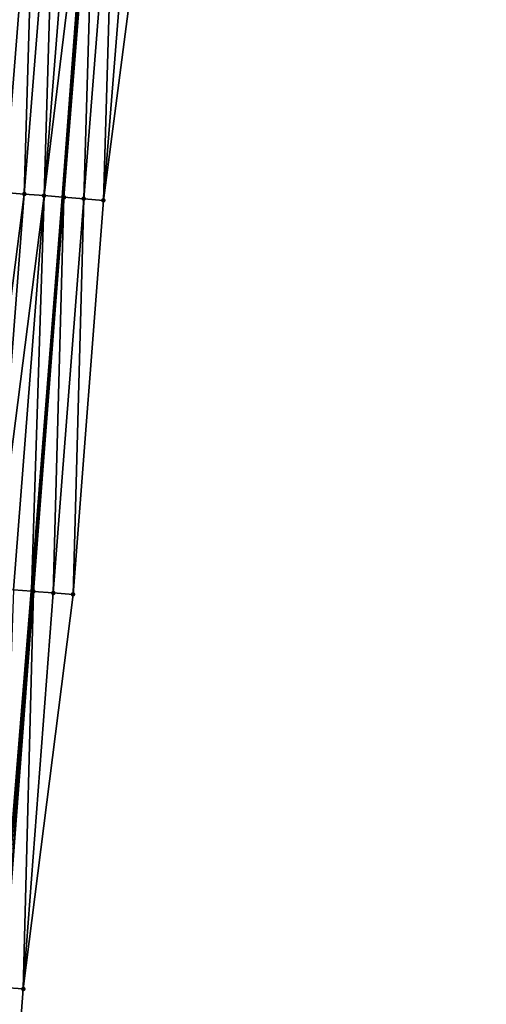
# Model space of a CAD drawing. Header units: feet. Extents: x 2017424 to 2024169, y 808042 to 818730.
# Tile 57 of 256: x 2023567 to 2023590, y 809803 to 809853. Entities that reach past the tile are written whole.
import ezdxf

# ---------------------------------------------------------------- set-up
doc = ezdxf.new("R2010")
doc.units = ezdxf.units.FT
doc.header["$MEASUREMENT"] = 0
for name, color, linetype, lineweight in [('EP_Travel Lane', 172, 'Continuous', 53), ('NB-Road Shots', 141, 'Continuous', 100), ('NB-Road X-Section', 40, 'Continuous', 13)]:
    doc.layers.add(name, color=color, linetype=linetype, lineweight=lineweight)
doc.layers.add('I-77-MM15-17_NB-Surface-BORDER', color=7, linetype='Continuous')
doc.layers.add('I-77-MM15-17_NB-Surface-TIN', color=7, linetype='Continuous')

msp = doc.modelspace()

# ---------------------------------------------------------------- linework, layer by layer
at = {"layer": 'EP_Travel Lane'}
msp.add_polyline3d([(2023587.38081022, 810082.9393545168, 279.6303487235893), (2023585.718211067, 810063.0146571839, 279.1370583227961), (2023584.05558779, 810043.0896707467, 278.6548843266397), (2023582.513343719, 810023.2538621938, 278.1938752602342), (2023581.029418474, 810003.3140745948, 277.7291215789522), (2023579.545464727, 809983.3739040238, 277.2828828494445), (2023578.061524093, 809963.4339096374, 276.828121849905), (2023576.577568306, 809943.4937116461, 276.3832044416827), (2023575.093594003, 809923.5532648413, 275.9503223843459), (2023573.609587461, 809903.6123848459, 275.5384094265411), (2023572.125566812, 809883.6713152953, 275.1356553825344), (2023570.641507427, 809863.7297252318, 274.7580689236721), (2023569.15742506, 809843.7878263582, 274.3954352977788), (2023567.592539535, 809823.9393557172, 274.0622210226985), (2023565.968392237, 809804.0075395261, 273.7478977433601), (2023564.344225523, 809784.0754850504, 273.449519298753), (2023562.720081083, 809764.1437039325, 273.1328310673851)], dxfattribs=at)
at = {"layer": 'I-77-MM15-17_NB-Surface-BORDER', "color": 3, "linetype": 'Continuous', "lineweight": -3}
msp.add_polyline3d([(2023590.47309089, 810082.6807378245, 279.5483229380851), (2023588.793050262, 810062.7580426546, 279.0347510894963), (2023586.116415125, 810042.9178206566, 278.5810172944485), (2023584.503194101, 810023.0967757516, 278.1300830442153), (2023581.91952428, 810003.2438010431, 277.7008351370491), (2023580.737764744, 809983.2798798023, 277.2398256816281), (2023579.660353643, 809963.3079104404, 276.7663564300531), (2023578.156046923, 809943.36929621, 276.3231883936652), (2023576.569221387, 809923.4369396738, 275.8950075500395), (2023575.979260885, 809903.4254619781, 275.4553120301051), (2023575.389275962, 809883.413677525, 275.030450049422), (2023573.802363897, 809863.4802340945, 274.6548588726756), (2023571.218523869, 809843.6251213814, 274.3290665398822), (2023569.688583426, 809823.7818453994, 274.0004368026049), (2023567.184098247, 809803.9160691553, 273.7196817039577), (2023565.676787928, 809783.975177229, 273.4215958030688), (2023564.169498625, 809764.0345633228, 273.1048966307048)], dxfattribs=at)
at = {"layer": 'I-77-MM15-17_NB-Surface-TIN', "color": 128, "linetype": 'Continuous', "lineweight": -3}
for points in [[(2023566.234056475, 809844.0189407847, 274.4731672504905), (2023567.820987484, 809863.9526221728, 274.8372272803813), (2023566.824102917, 809864.0314979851, 274.8606311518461)], [(2023566.234056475, 809844.0189407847, 274.4731672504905), (2023567.230944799, 809843.9401121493, 274.4474806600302), (2023567.820987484, 809863.9526221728, 274.8372272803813)], [(2023567.230944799, 809843.9401121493, 274.4474806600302), (2023568.817874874, 809863.8737818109, 274.812107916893), (2023567.820987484, 809863.9526221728, 274.8372272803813)], [(2023567.230944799, 809843.9401121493, 274.4474806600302), (2023568.227834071, 809843.8612954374, 274.4212170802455), (2023568.817874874, 809863.8737818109, 274.812107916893)], [(2023568.227834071, 809843.8612954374, 274.4212170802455), (2023569.814767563, 809863.7950080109, 274.7837675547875), (2023568.817874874, 809863.8737818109, 274.812107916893)], [(2023568.227834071, 809843.8612954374, 274.4212170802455), (2023570.641507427, 809863.7297252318, 274.7580689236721), (2023569.814767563, 809863.7950080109, 274.7837675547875)], [(2023568.227834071, 809843.8612954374, 274.4212170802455), (2023569.15742506, 809843.7878263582, 274.3954352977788), (2023570.641507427, 809863.7297252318, 274.7580689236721)], [(2023570.811664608, 809863.7162889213, 274.7527797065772), (2023570.641507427, 809863.7297252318, 274.7580689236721), (2023569.15742506, 809843.7878263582, 274.3954352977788)], [(2023569.224725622, 809843.7825073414, 274.3935687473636), (2023570.811664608, 809863.7162889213, 274.7527797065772), (2023569.15742506, 809843.7878263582, 274.3954352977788)], [(2023569.224725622, 809843.7825073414, 274.3935687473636), (2023570.221622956, 809843.7037918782, 274.362405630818), (2023570.811664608, 809863.7162889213, 274.7527797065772)], [(2023570.221622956, 809843.7037918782, 274.362405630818), (2023571.8085626, 809863.6375817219, 274.7212164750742), (2023570.811664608, 809863.7162889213, 274.7527797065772)], [(2023570.221622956, 809843.7037918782, 274.362405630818), (2023571.218523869, 809843.6251213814, 274.3290665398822), (2023571.8085626, 809863.6375817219, 274.7212164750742)], [(2023571.218523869, 809843.6251213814, 274.3290665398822), (2023572.805462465, 809863.5588980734, 274.6885135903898), (2023571.8085626, 809863.6375817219, 274.7212164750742)], [(2023571.218523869, 809843.6251213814, 274.3290665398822), (2023573.802363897, 809863.4802340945, 274.6548588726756), (2023572.805462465, 809863.5588980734, 274.6885135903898)], [(2023564.702651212, 809824.1566576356, 274.1382785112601), (2023567.230944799, 809843.9401121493, 274.4474806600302), (2023566.234056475, 809844.0189407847, 274.4731672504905)], [(2023564.702651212, 809824.1566576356, 274.1382785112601), (2023565.699834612, 809824.0816549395, 274.1134070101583), (2023567.230944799, 809843.9401121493, 274.4474806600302)], [(2023565.699834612, 809824.0816549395, 274.1134070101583), (2023568.227834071, 809843.8612954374, 274.4212170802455), (2023567.230944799, 809843.9401121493, 274.4474806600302)], [(2023565.699834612, 809824.0816549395, 274.1134070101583), (2023566.697019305, 809824.0066693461, 274.0873895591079), (2023568.227834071, 809843.8612954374, 274.4212170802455)], [(2023566.697019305, 809824.0066693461, 274.0873895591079), (2023567.592539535, 809823.9393557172, 274.0622210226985), (2023568.227834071, 809843.8612954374, 274.4212170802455)], [(2023568.227834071, 809843.8612954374, 274.4212170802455), (2023567.592539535, 809823.9393557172, 274.0622210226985), (2023569.15742506, 809843.7878263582, 274.3954352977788)], [(2023567.694206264, 809823.9317137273, 274.0593636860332), (2023569.15742506, 809843.7878263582, 274.3954352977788), (2023567.592539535, 809823.9393557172, 274.0622210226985)], [(2023567.694206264, 809823.9317137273, 274.0593636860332), (2023569.224725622, 809843.7825073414, 274.3935687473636), (2023569.15742506, 809843.7878263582, 274.3954352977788)], [(2023567.694206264, 809823.9317137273, 274.0593636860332), (2023568.691394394, 809823.8567735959, 274.0303000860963), (2023569.224725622, 809843.7825073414, 274.3935687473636)], [(2023568.691394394, 809823.8567735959, 274.0303000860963), (2023570.221622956, 809843.7037918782, 274.362405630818), (2023569.224725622, 809843.7825073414, 274.3935687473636)], [(2023568.691394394, 809823.8567735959, 274.0303000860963), (2023569.688583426, 809823.7818453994, 274.0004368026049), (2023570.221622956, 809843.7037918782, 274.362405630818)], [(2023569.688583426, 809823.7818453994, 274.0004368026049), (2023571.218523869, 809843.6251213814, 274.3290665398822), (2023570.221622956, 809843.7037918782, 274.362405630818)], [(2023566.697019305, 809824.0066693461, 274.0873895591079), (2023565.968392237, 809804.0075395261, 273.7478977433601), (2023567.592539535, 809823.9393557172, 274.0622210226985)], [(2023566.186916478, 809803.9910934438, 273.7431057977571), (2023567.592539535, 809823.9393557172, 274.0622210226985), (2023565.968392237, 809804.0075395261, 273.7478977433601)], [(2023566.186916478, 809803.9910934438, 273.7431057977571), (2023567.694206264, 809823.9317137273, 274.0593636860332), (2023567.592539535, 809823.9393557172, 274.0622210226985)], [(2023566.186916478, 809803.9910934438, 273.7431057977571), (2023567.184098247, 809803.9160691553, 273.7196817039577), (2023567.694206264, 809823.9317137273, 274.0593636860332)], [(2023567.184098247, 809803.9160691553, 273.7196817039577), (2023568.691394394, 809823.8567735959, 274.0303000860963), (2023567.694206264, 809823.9317137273, 274.0593636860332)], [(2023567.184098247, 809803.9160691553, 273.7196817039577), (2023569.688583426, 809823.7818453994, 274.0004368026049), (2023568.691394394, 809823.8567735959, 274.0303000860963)], [(2023565.676787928, 809783.975177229, 273.4215958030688), (2023567.184098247, 809803.9160691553, 273.7196817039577), (2023566.186916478, 809803.9910934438, 273.7431057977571)]]:
    msp.add_3dface(points, dxfattribs=at)
at = {"layer": 'NB-Road Shots', "lineweight": 100}
for p in [(2023567.230944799, 809843.9401121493, 274.4474806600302), (2023568.227834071, 809843.8612954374, 274.4212170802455), (2023569.224725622, 809843.7825073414, 274.3935687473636), (2023570.221622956, 809843.7037918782, 274.362405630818), (2023571.218523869, 809843.6251213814, 274.3290665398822), (2023567.694206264, 809823.9317137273, 274.0593636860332), (2023568.691394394, 809823.8567735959, 274.0303000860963), (2023569.688583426, 809823.7818453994, 274.0004368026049), (2023567.184098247, 809803.9160691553, 273.7196817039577)]:
    msp.add_point(p, dxfattribs=at)
at = {"layer": 'NB-Road X-Section', "extrusion": (0.07934240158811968, 0.9966319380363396, 0.0207259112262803), "elevation": 967676.7075932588, "flags": 128}
msp.add_lwpolyline([(-1952920.263729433, -19785.90257700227), (-1952919.263729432, -19785.86923074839), (-1952918.263729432, -19785.83806093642), (-1952917.263729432, -19785.81040666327), (-1952916.263729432, -19785.78413744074), (-1952915.263729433, -19785.75844533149), (-1952914.263729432, -19785.73334663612), (-1952913.263729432, -19785.70811639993), (-1952912.263729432, -19785.68248558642), (-1952911.263729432, -19785.65777503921), (-1952910.263729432, -19785.6354272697), (-1952909.263729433, -19785.61794072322), (-1952908.263729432, -19785.5992987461), (-1952907.263729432, -19785.57519605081), (-1952906.263729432, -19785.55144740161), (-1952905.263729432, -19785.5281519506), (-1952904.263729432, -19785.50298665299), (-1952903.263729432, -19785.48798139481), (-1952902.263729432, -19785.4690333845), (-1952901.263729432, -19785.44332290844), (-1952900.263729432, -19785.41579363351), (-1952899.263729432, -19785.38881187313), (-1952898.263729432, -19785.36684421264), (-1952897.263729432, -19785.35035409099), (-1952896.263729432, -19785.33179011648), (-1952895.263729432, -19785.30732163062), (-1952894.263729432, -19785.27929891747), (-1952893.263729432, -19785.25853321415), (-1952892.934830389, -19785.25493724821), (-1952892.801401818, -19785.25456299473), (-1952892.401020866, -19785.25691560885), (-1952892.263729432, -19785.2589303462), (-1952891.263729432, -19785.28292467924), (-1952890.263729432, -19785.31013716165), (-1952889.263729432, -19785.33451377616), (-1952888.263729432, -19785.35763348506), (-1952887.263729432, -19785.37923041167), (-1952886.263729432, -19785.4054567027), (-1952885.263729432, -19785.43373741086), (-1952884.263729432, -19785.4613082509), (-1952883.263729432, -19785.48814886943), (-1952882.263729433, -19785.50899823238), (-1952881.263729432, -19785.53824552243), (-1952880.263729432, -19785.56613904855), (-1952879.263729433, -19785.60638926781), (-1952878.263729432, -19785.634912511), (-1952877.263729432, -19785.66996960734), (-1952876.263729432, -19785.70254595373), (-1952875.497592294, -19785.72251238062)], dxfattribs=at)
at = {"layer": 'NB-Road X-Section', "extrusion": (0.07536544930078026, 0.9970436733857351, 0.01496537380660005), "elevation": 959941.0175367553, "flags": 128}
msp.add_lwpolyline([(-1956773.756640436, -14093.4540132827), (-1956772.756640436, -14093.42414665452), (-1956771.756640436, -14093.39507979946), (-1956770.756640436, -14093.36705078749), (-1956769.756640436, -14093.34103042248), (-1956768.756640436, -14093.31615613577), (-1956767.756640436, -14093.29242890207), (-1956766.756640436, -14093.26905071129), (-1956765.756640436, -14093.24456890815), (-1956764.756640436, -14093.22030357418), (-1956763.756640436, -14093.19899188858), (-1956762.756640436, -14093.18092453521), (-1956761.756640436, -14093.16100963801), (-1956760.756640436, -14093.13949471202), (-1956759.756640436, -14093.11661060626), (-1956758.756640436, -14093.09232364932), (-1956757.756640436, -14093.06973064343), (-1956756.756640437, -14093.05048250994), (-1956755.756640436, -14093.03041058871), (-1956754.756640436, -14093.00649091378), (-1956753.756640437, -14092.98014712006), (-1956752.756640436, -14092.95932658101), (-1956751.756640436, -14092.94069070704), (-1956750.756640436, -14092.92395086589), (-1956749.756640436, -14092.90514651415), (-1956748.756640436, -14092.8822808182), (-1956747.756640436, -14092.85626881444), (-1956746.756640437, -14092.83988275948), (-1956746.708328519, -14092.83960594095), (-1956746.505947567, -14092.83904719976), (-1956746.107280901, -14092.84073088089), (-1956745.756640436, -14092.84486315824), (-1956744.756640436, -14092.86565340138), (-1956743.756640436, -14092.89067278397), (-1956742.756640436, -14092.91647681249), (-1956741.756640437, -14092.93842580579), (-1956740.756640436, -14092.96196137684), (-1956739.756640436, -14092.98993630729), (-1956738.756640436, -14093.02012053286), (-1956737.756640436, -14093.05323784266), (-1956736.756640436, -14093.07806123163), (-1956735.756640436, -14093.0935303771), (-1956734.756640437, -14093.10834186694), (-1956733.756640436, -14093.12498083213), (-1956732.756640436, -14093.16728387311), (-1956731.756640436, -14093.19958910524), (-1956730.756640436, -14093.23605412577), (-1956729.756640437, -14093.26732927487), (-1956729.272518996, -14093.28168640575)], dxfattribs=at)
at = {"layer": 'NB-Road X-Section', "extrusion": (0.07536544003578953, 0.9970436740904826, 0.0149653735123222), "elevation": 959920.9993592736, "flags": 128}
msp.add_lwpolyline([(-1956772.765561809, -14093.43490418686), (-1956771.765561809, -14093.41147746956), (-1956770.765561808, -14093.38960819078), (-1956769.765561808, -14093.36628528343), (-1956768.765561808, -14093.34142351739), (-1956767.765561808, -14093.31660370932), (-1956766.765561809, -14093.29102123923), (-1956765.765561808, -14093.26607887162), (-1956764.765561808, -14093.24080122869), (-1956763.765561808, -14093.21766448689), (-1956762.765561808, -14093.19773822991), (-1956761.765561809, -14093.17749883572), (-1956760.765561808, -14093.15442800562), (-1956759.765561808, -14093.12904394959), (-1956758.765561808, -14093.10400951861), (-1956757.765561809, -14093.08275327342), (-1956756.765561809, -14093.06571489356), (-1956755.765561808, -14093.04868631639), (-1956754.765561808, -14093.02712978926), (-1956753.765561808, -14093.00362799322), (-1956752.765561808, -14092.98265912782), (-1956751.765561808, -14092.96373177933), (-1956750.765561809, -14092.9473002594), (-1956749.765561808, -14092.93191787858), (-1956748.765561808, -14092.9114737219), (-1956747.765561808, -14092.89058206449), (-1956746.830358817, -14092.87897258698), (-1956746.765561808, -14092.87880225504), (-1956746.652549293, -14092.87872172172), (-1956746.174263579, -14092.88192279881), (-1956745.765561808, -14092.88873509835), (-1956744.765561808, -14092.91574531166), (-1956743.765561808, -14092.9410543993), (-1956742.765561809, -14092.96731699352), (-1956741.765561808, -14092.98529767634), (-1956740.765561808, -14092.99920029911), (-1956739.765561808, -14093.02372019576), (-1956738.765561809, -14093.054425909), (-1956737.765561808, -14093.08400967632), (-1956736.765561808, -14093.10440158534), (-1956735.765561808, -14093.12137730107), (-1956734.765561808, -14093.13217488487), (-1956733.765561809, -14093.15608389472), (-1956732.765561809, -14093.1958115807), (-1956731.765561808, -14093.22891932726), (-1956730.765561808, -14093.26169632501), (-1956729.765561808, -14093.29272664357), (-1956729.694168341, -14093.2948087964)], dxfattribs=at)

doc.saveas('drawing.dxf')
